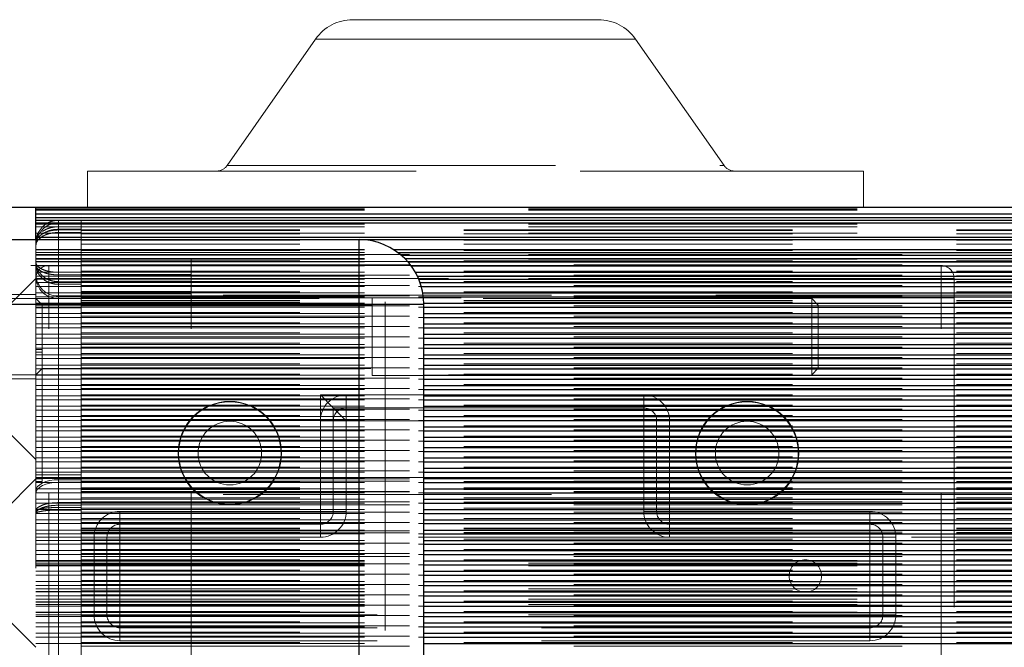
# Model space of a CAD drawing. Header units: millimetres. Extents: x 8 to 290, y 2 to 202.
# Tile 59 of 104: x 189.48 to 193.29, y 102.3 to 104.72. Entities that reach past the tile are written whole.
import ezdxf

# ---------------------------------------------------------------- set-up
doc = ezdxf.new("R2010")
doc.units = ezdxf.units.MM
doc.linetypes.add('HIDDEN', pattern=[1.905, 1.27, -0.635])
doc.styles.add('SLDTEXTSTYLE2', font='TXT', dxfattribs={"width": 0.605})
doc.dimstyles.new('SLDDIMSTYLE2', dxfattribs={"dimtxt": 2.568319, "dimasz": 3, "dimexe": 0, "dimexo": 0.0625, "dimgap": 0.64208, "dimtad": 1, "dimlfac": 20, "dimrnd": 1e-09, "dimzin": 12, "dimdsep": 46, "dimtxsty": 'SLDTEXTSTYLE2', "dimsah": 1, "dimcen": 0.09, "dimadec": 0, "dimazin": 3, "dimtfac": 1, "dimtofl": 0, "dimtmove": 0, "dimatfit": 3, "dimfxl": 1, "dimfrac": 2, "dimtolj": 1, "dimtzin": 12, "dimarcsym": 0})

# ---------------------------------------------------------------- blocks, each defined once
blk = doc.blocks.new('_D_11')
at = {"color": 7, "linetype": 'Continuous', "lineweight": 0}
blk.add_line((191.0416, 87.5654), (259.6416, 87.5654), dxfattribs=at)
at = {"color": 7, "linetype": 'Continuous', "lineweight": 18}
for points in [[(191.0416, 87.5654), (194.0416, 86.8154), (194.0416, 88.3154)], [(259.6416, 87.5654), (256.6416, 88.3154), (256.6416, 86.8154)]]:
    blk.add_solid(points, dxfattribs=at)
at = {"color": 7, "linetype": 'Continuous', "lineweight": 18, "insert": (221.4218, 90.976), "char_height": 2.64583, "attachment_point": 1, "style": 'SLDTEXTSTYLE2'}
blk.add_mtext('1372', dxfattribs=at)

msp = doc.modelspace()

# ---------------------------------------------------------------- linework, layer by layer
at = {"color": 7, "linetype": 'HIDDEN', "lineweight": 18}
for p, q in [((190.76658, 104.72227), (191.71658, 104.72227)), ((190.28079, 104.15859), (190.62323, 104.64765)), ((190.62323, 104.64765), (191.85993, 104.64765)), ((190.62323, 104.64765), (191.85993, 104.64765)), ((191.85993, 104.64765), (192.20237, 104.15859)), ((190.28079, 104.15859), (192.20237, 104.15859)), ((190.28079, 104.15859), (192.20237, 104.15859)), ((189.74158, 103.99727), (189.74158, 104.13727)), ((189.74158, 104.13727), (192.74158, 104.13727)), ((192.74158, 104.13727), (192.74158, 103.99727)), ((189.54158, 103.99434), (258.96658, 103.99434)), ((189.54158, 103.98935), (258.96658, 103.98935)), ((189.54158, 103.98642), (258.96658, 103.98642)), ((189.54158, 103.97227), (258.96658, 103.97227)), ((258.96658, 103.95727), (189.54158, 103.95727)), ((189.62908, 103.93727), (189.54158, 103.93727)), ((189.54158, 103.93227), (258.96658, 103.93227)), ((189.58186, 103.93331), (189.59559, 103.94061)), ((189.62908, 103.93727), (189.71658, 103.93727)), ((189.71658, 103.93429), (189.71658, 103.94727)), ((259.14158, 103.93727), (189.71658, 103.93727)), ((258.96658, 103.93727), (189.71658, 103.93727)), ((189.71658, 103.90977), (189.71658, 103.93429)), ((189.54158, 103.92227), (258.96658, 103.92227)), ((189.54158, 103.89727), (258.96658, 103.89727)), ((189.62908, 103.92227), (189.62908, 101.88227)), ((189.62908, 103.91227), (189.62908, 101.87227)), ((189.62908, 103.91227), (189.71658, 103.91227)), ((189.62908, 103.90977), (189.62908, 103.74605)), ((189.71658, 103.90977), (189.62908, 103.90977)), ((189.71658, 103.89977), (189.62908, 103.89977)), ((189.62908, 103.89977), (189.62908, 103.73605)), ((259.14158, 103.90977), (189.71658, 103.90977)), ((189.71658, 103.74605), (189.71658, 103.90977)), ((259.14158, 103.90764), (189.71658, 103.90764)), ((259.14158, 103.8949), (189.71658, 103.8949)), ((258.96658, 103.88227), (189.54158, 103.88227)), ((189.54158, 103.87227), (189.54158, 101.37227)), ((259.14158, 103.86962), (189.71658, 103.86962)), ((259.14158, 103.85504), (189.71658, 103.85504)), ((190.79158, 68.07227), (190.79158, 103.87227)), ((258.96658, 103.83477), (189.54158, 103.83477)), ((189.54158, 103.83477), (190.92328, 103.83477)), ((189.54158, 103.83227), (258.96658, 103.83227)), ((189.54158, 103.82227), (190.94158, 103.82227)), ((189.54158, 103.81525), (258.96658, 103.81525)), ((189.54158, 103.81227), (258.96658, 103.81227)), ((189.54158, 103.81227), (190.95406, 103.81227)), ((259.14158, 103.83227), (189.71658, 103.83227)), ((259.14158, 103.8304), (189.71658, 103.8304)), ((189.71658, 103.81518), (259.14158, 103.81518)), ((259.14158, 103.81227), (189.71658, 103.81227)), ((258.96658, 103.79899), (189.54158, 103.79899)), ((189.54158, 103.79899), (190.96842, 103.79899)), ((189.54158, 103.79727), (258.96658, 103.79727)), ((189.54158, 103.78727), (258.96658, 103.78727)), ((189.71658, 103.78727), (189.54158, 103.78727)), ((189.54158, 103.78635), (190.98021, 103.78635)), ((259.14158, 103.79054), (189.71658, 103.79054)), ((189.71658, 103.78727), (190.14158, 103.78727)), ((189.71658, 103.78727), (225.82575, 103.78727)), ((189.71658, 103.77533), (259.14158, 103.77533)), ((190.14158, 103.74727), (190.14158, 103.79727)), ((225.88388, 103.78727), (190.14158, 103.78727)), ((225.82575, 103.78727), (190.14158, 103.78727)), ((258.96658, 103.78727), (190.14158, 103.78727)), ((190.79158, 103.77227), (187.29158, 103.77227)), ((258.96658, 103.77111), (189.54158, 103.77111)), ((189.54158, 103.77111), (190.99244, 103.77111)), ((189.54158, 103.74647), (191.00855, 103.74647)), ((189.59158, 103.72227), (189.59158, 103.77227)), ((189.59158, 103.72227), (189.59158, 103.77227)), ((189.62908, 103.74605), (189.71658, 103.74605)), ((189.62908, 103.73605), (189.71658, 103.73605)), ((259.14158, 103.75069), (189.71658, 103.75069)), ((189.71658, 103.74727), (190.14158, 103.74727)), ((189.71658, 103.72188), (189.71658, 103.74605)), ((190.14158, 103.73727), (189.71658, 103.73727)), ((190.14158, 101.62227), (190.14158, 103.74727)), ((190.79158, 68.07227), (190.79158, 103.77227)), ((190.89158, 103.77227), (190.79158, 103.77227)), ((190.89158, 68.07227), (190.89158, 103.77227)), ((190.89158, 103.77227), (193.04158, 103.77227)), ((193.04158, 103.72227), (193.04158, 103.77227)), ((193.04158, 103.77227), (193.04158, 103.72227)), ((189.54158, 103.72227), (189.39158, 103.57227)), ((258.96658, 103.73129), (189.54158, 103.73129)), ((189.54158, 103.73129), (191.01656, 103.73129)), ((189.59158, 103.72227), (189.54158, 103.72227)), ((189.54158, 103.72227), (189.59158, 103.72227)), ((189.54158, 103.72227), (258.54158, 103.72227)), ((258.96658, 103.71928), (189.54158, 103.71928)), ((189.54158, 103.71928), (191.02199, 103.71928)), ((189.54158, 103.70663), (191.02692, 103.70663)), ((189.59158, 101.62227), (189.59158, 103.72227)), ((193.04158, 103.72227), (189.59158, 103.72227)), ((189.62908, 103.65472), (189.62908, 103.70982)), ((189.71658, 103.70982), (189.62908, 103.70982)), ((189.71658, 103.69982), (189.62908, 103.69982)), ((189.62908, 103.64472), (189.62908, 103.69982)), ((189.71658, 103.73547), (259.14158, 103.73547)), ((259.14158, 103.73227), (189.71658, 103.73227)), ((189.71658, 103.69982), (189.71658, 103.72227)), ((189.71658, 103.71227), (190.14158, 103.71227)), ((259.14158, 103.71083), (189.71658, 103.71083)), ((189.71658, 103.64472), (189.71658, 103.69982)), ((193.04158, 101.62227), (193.04158, 103.72227)), ((193.09158, 103.72227), (193.04158, 103.72227)), ((193.04158, 103.72227), (193.09158, 103.72227)), ((193.09158, 103.72227), (193.09158, 101.62227)), ((258.96658, 103.69138), (189.54158, 103.69138)), ((189.54158, 103.69138), (191.03184, 103.69138)), ((189.54158, 103.66673), (191.0376, 103.66673)), ((189.71658, 103.69561), (259.14158, 103.69561)), ((189.71658, 103.67227), (190.14158, 103.67227)), ((259.14158, 103.67098), (189.71658, 103.67098)), ((190.14158, 103.66227), (189.71658, 103.66227)), ((189.54158, 103.65977), (189.17908, 103.65977)), ((192.54158, 103.64427), (189.23158, 103.64427)), ((258.96658, 103.65155), (189.54158, 103.65155)), ((189.54158, 103.65155), (191.03986, 103.65155)), ((189.56658, 103.6202), (189.54158, 103.6452)), ((189.54158, 103.62691), (191.04154, 103.62691)), ((189.62908, 103.6185), (189.62908, 103.65472)), ((189.62908, 103.65472), (189.71658, 103.65472)), ((189.62908, 103.6185), (189.62908, 103.65472)), ((189.62908, 103.64472), (189.71658, 103.64472)), ((189.62908, 103.6085), (189.62908, 103.64472)), ((225.82575, 103.65727), (189.71658, 103.65727)), ((189.71658, 103.65576), (259.14158, 103.65576)), ((189.71658, 103.64727), (259.14158, 103.64727)), ((189.71658, 103.63267), (189.71658, 103.64472)), ((259.14158, 103.63727), (189.71658, 103.63727)), ((189.71658, 103.6185), (189.71658, 103.63267)), ((259.14158, 103.63112), (189.71658, 103.63112)), ((190.84158, 103.64727), (190.84158, 103.34727)), ((193.09158, 103.64727), (190.84158, 103.64727)), ((192.54158, 103.64427), (192.54158, 103.35027)), ((192.56658, 103.61927), (192.54158, 103.64427)), ((189.54158, 103.6185), (189.62908, 103.6185)), ((189.54158, 103.6185), (189.62908, 103.6185)), ((258.96658, 103.61167), (189.54158, 103.61167)), ((189.54158, 103.61167), (191.04158, 103.61167)), ((189.54158, 103.6085), (189.62908, 103.6085)), ((189.54158, 103.58702), (191.04158, 103.58702)), ((189.56658, 103.6202), (189.56658, 103.37435)), ((190.84158, 103.6202), (189.56658, 103.6202)), ((189.62908, 102.9634), (189.62908, 103.6185)), ((189.71658, 103.6185), (189.62908, 103.6185)), ((189.71658, 103.6085), (189.62908, 103.6085)), ((189.62908, 102.9534), (189.62908, 103.6085)), ((189.71658, 102.9634), (189.71658, 103.6185)), ((189.71658, 103.6159), (259.14158, 103.6159)), ((259.14158, 103.59126), (189.71658, 103.59126)), ((192.56658, 103.37527), (192.56658, 103.61927)), ((258.96658, 103.57183), (189.54158, 103.57183)), ((189.54158, 103.57183), (191.04158, 103.57183)), ((189.54158, 103.5472), (191.04158, 103.5472)), ((189.71658, 103.57604), (259.14158, 103.57604)), ((259.14158, 103.55141), (189.71658, 103.55141)), ((258.96658, 103.53196), (189.54158, 103.53196)), ((189.54158, 103.53196), (191.04158, 103.53196)), ((189.71658, 103.53619), (259.14158, 103.53619)), ((259.14158, 103.51155), (189.71658, 103.51155)), ((189.54158, 103.50731), (191.04158, 103.50731)), ((258.96658, 103.49212), (189.54158, 103.49212)), ((189.54158, 103.49212), (191.04158, 103.49212)), ((189.71658, 103.49633), (259.14158, 103.49633)), ((259.14158, 103.47169), (189.71658, 103.47169)), ((189.54158, 103.46748), (191.04158, 103.46748)), ((258.96658, 103.45224), (189.54158, 103.45224)), ((189.54158, 103.45224), (191.04158, 103.45224)), ((189.54158, 103.44727), (189.56658, 103.44727)), ((189.54158, 103.43727), (189.56658, 103.43727)), ((189.71658, 103.45648), (259.14158, 103.45648)), ((259.14158, 103.43184), (189.71658, 103.43184)), ((189.54158, 103.4276), (191.04158, 103.4276)), ((258.96658, 103.4124), (189.54158, 103.4124)), ((189.54158, 103.4124), (191.04158, 103.4124)), ((189.71658, 103.41662), (259.14158, 103.41662)), ((189.54158, 103.38777), (191.04158, 103.38777)), ((189.54158, 103.34935), (189.56658, 103.37435)), ((258.96658, 103.37253), (189.54158, 103.37253)), ((189.54158, 103.37253), (191.04158, 103.37253)), ((189.56658, 102.94727), (189.56658, 103.37435)), ((189.56658, 103.37435), (190.84158, 103.37435)), ((259.14158, 103.39198), (189.71658, 103.39198)), ((189.71658, 103.37676), (259.14158, 103.37676)), ((192.54158, 103.35027), (192.56658, 103.37527)), ((189.17908, 103.33477), (189.54158, 103.33477)), ((189.23158, 103.35027), (192.54158, 103.35027)), ((189.54158, 103.34789), (191.04158, 103.34789)), ((258.96658, 103.33269), (189.54158, 103.33269)), ((189.54158, 103.33269), (191.04158, 103.33269)), ((259.14158, 103.35212), (189.71658, 103.35212)), ((189.71658, 103.33691), (259.14158, 103.33691)), ((190.84158, 103.34727), (193.09158, 103.34727)), ((189.54158, 103.30805), (191.04158, 103.30805)), ((258.96658, 103.29282), (189.54158, 103.29282)), ((189.54158, 103.29282), (191.04158, 103.29282)), ((259.14158, 103.31227), (189.71658, 103.31227)), ((189.71658, 103.29705), (259.14158, 103.29705)), ((189.54158, 103.26818), (191.04158, 103.26818)), ((258.96658, 103.25297), (189.54158, 103.25297)), ((189.54158, 103.25297), (191.04158, 103.25297)), ((259.14158, 103.27241), (189.71658, 103.27241)), ((189.71658, 103.25719), (259.14158, 103.25719)), ((191.89158, 103.27227), (190.64158, 103.27227)), ((190.64158, 103.27227), (190.69158, 103.22227)), ((190.64158, 103.27227), (190.64158, 102.82227)), ((190.74158, 103.27227), (191.89158, 103.27227)), ((190.74158, 103.27227), (190.74158, 103.22227)), ((191.89158, 103.27227), (191.89158, 103.22227)), ((191.89158, 103.27227), (191.89158, 103.22227)), ((189.54158, 103.22834), (191.04158, 103.22834)), ((258.96658, 103.21311), (189.54158, 103.21311)), ((189.54158, 103.21311), (191.04158, 103.21311)), ((259.14158, 103.23255), (189.71658, 103.23255)), ((189.71658, 103.21734), (259.14158, 103.21734)), ((190.74158, 103.22227), (190.69158, 103.22227)), ((190.69158, 103.22227), (190.74158, 103.17227)), ((190.69158, 103.22227), (190.69158, 103.17227)), ((190.74158, 103.22227), (191.89158, 103.22227)), ((190.74158, 103.22227), (190.74158, 103.17227)), ((191.89158, 103.17227), (191.89158, 103.22227)), ((191.89158, 103.22227), (191.89158, 103.17227)), ((189.39158, 103.17227), (189.54158, 103.02227)), ((189.54158, 103.18847), (191.04158, 103.18847)), ((258.96658, 103.17326), (189.54158, 103.17326)), ((189.54158, 103.17326), (191.04158, 103.17326)), ((259.14158, 103.1927), (189.71658, 103.1927)), ((189.71658, 103.17748), (259.14158, 103.17748)), ((190.64158, 102.82227), (190.64158, 103.17227)), ((190.64158, 103.17227), (190.69158, 103.17227)), ((190.69158, 102.82227), (190.69158, 103.17227)), ((190.74158, 103.17227), (190.69158, 103.17227)), ((190.74158, 103.17227), (191.89158, 103.17227)), ((190.74158, 102.82227), (190.74158, 103.17227)), ((191.94158, 103.17227), (191.89158, 103.17227)), ((191.89158, 103.17227), (191.89158, 102.82227)), ((191.89158, 103.17227), (191.94158, 103.17227)), ((191.94158, 103.17227), (191.94158, 102.82227)), ((191.99158, 103.17227), (191.94158, 103.17227)), ((191.99158, 103.17227), (191.94158, 103.17227)), ((191.99158, 103.17227), (191.99158, 102.82227)), ((189.54158, 103.14862), (191.04158, 103.14862)), ((258.96658, 103.1334), (189.54158, 103.1334)), ((189.54158, 103.1334), (191.04158, 103.1334)), ((259.14158, 103.15284), (189.71658, 103.15284)), ((189.71658, 103.13762), (259.14158, 103.13762)), ((189.54158, 103.10876), (191.04158, 103.10876)), ((258.96658, 103.09355), (189.54158, 103.09355)), ((189.54158, 103.09355), (191.04158, 103.09355)), ((259.14158, 103.11299), (189.71658, 103.11299)), ((189.71658, 103.09777), (259.14158, 103.09777)), ((189.54158, 103.06891), (191.04158, 103.06891)), ((258.96658, 103.05369), (189.54158, 103.05369)), ((189.54158, 103.05369), (191.04158, 103.05369)), ((259.14158, 103.07313), (189.71658, 103.07313)), ((189.71658, 103.05791), (259.14158, 103.05791)), ((189.54158, 103.02905), (191.04158, 103.02905)), ((258.96658, 103.01383), (189.54158, 103.01383)), ((189.54158, 103.01383), (191.04158, 103.01383)), ((259.14158, 103.03327), (189.71658, 103.03327)), ((189.71658, 103.01805), (259.14158, 103.01805)), ((189.54158, 102.9892), (191.04158, 102.9892)), ((259.14158, 102.99342), (189.71658, 102.99342)), ((189.71658, 102.9782), (259.14158, 102.9782)), ((189.54158, 102.94727), (189.41658, 102.82227)), ((258.96658, 102.97397), (189.54158, 102.97397)), ((189.54158, 102.97397), (191.04158, 102.97397)), ((189.54158, 102.9634), (189.62908, 102.9634)), ((189.54158, 102.9634), (189.62908, 102.9634)), ((189.54158, 102.9534), (189.62908, 102.9534)), ((189.54158, 102.94933), (191.04158, 102.94933)), ((189.56658, 102.94727), (189.54158, 102.94727)), ((189.56658, 102.93727), (189.54158, 102.93727)), ((189.56658, 102.93727), (189.56658, 102.94727)), ((189.62908, 102.94465), (189.62908, 102.9634)), ((189.62908, 102.9634), (189.71658, 102.9634)), ((189.62908, 102.94465), (189.62908, 102.9634)), ((189.62908, 102.93465), (189.62908, 102.9534)), ((189.62908, 102.9534), (189.71658, 102.9534)), ((189.62908, 102.85597), (189.62908, 102.94465)), ((189.71658, 102.94465), (189.62908, 102.94465)), ((189.71658, 102.94727), (189.71658, 102.9634)), ((189.71658, 102.95356), (259.14158, 102.95356)), ((222.21994, 102.95356), (189.71658, 102.95356)), ((189.71658, 102.93727), (189.71658, 102.94727)), ((189.71658, 102.94727), (259.14158, 102.94727)), ((189.71658, 102.93834), (259.14158, 102.93834)), ((259.14158, 102.93727), (189.71658, 102.93727)), ((189.71658, 102.75727), (189.71658, 102.93727)), ((258.96658, 102.93412), (189.54158, 102.93412)), ((189.54158, 102.93412), (191.04158, 102.93412)), ((189.54158, 102.90948), (191.04158, 102.90948)), ((189.62908, 102.84597), (189.62908, 102.93465)), ((189.71658, 102.93465), (189.62908, 102.93465)), ((259.14158, 102.9137), (189.71658, 102.9137)), ((259.14158, 102.90727), (189.71658, 102.90727)), ((189.71658, 102.89849), (259.14158, 102.89849)), ((258.96658, 102.89426), (189.54158, 102.89426)), ((189.54158, 102.89426), (191.04158, 102.89426)), ((189.54158, 102.86962), (191.04158, 102.86962)), ((189.71658, 102.89727), (256.26658, 102.89727)), ((225.82575, 102.88727), (189.71658, 102.88727)), ((259.14158, 102.87385), (189.71658, 102.87385)), ((258.96658, 102.85441), (189.54158, 102.85441)), ((189.54158, 102.85441), (191.04158, 102.85441)), ((189.54158, 102.82977), (191.04158, 102.82977)), ((189.62908, 102.85597), (189.71658, 102.85597)), ((189.62908, 102.85597), (189.62908, 102.84693)), ((189.62908, 102.85597), (189.62908, 102.84693)), ((189.62908, 102.84693), (189.62908, 102.83722)), ((189.62908, 102.84693), (189.62908, 102.83722)), ((189.62908, 102.84597), (189.62908, 102.83693)), ((189.62908, 102.84597), (189.71658, 102.84597)), ((189.62908, 101.48227), (189.62908, 102.83722)), ((189.71658, 102.83722), (189.62908, 102.83722)), ((189.62908, 101.47227), (189.62908, 102.82722)), ((189.71658, 102.82722), (189.62908, 102.82722)), ((189.71658, 102.85863), (259.14158, 102.85863)), ((259.14158, 102.85727), (189.71658, 102.85727)), ((189.71658, 102.84727), (259.14158, 102.84727)), ((259.14158, 102.83399), (189.71658, 102.83399)), ((258.96658, 102.81455), (189.54158, 102.81455)), ((189.54158, 102.81455), (191.04158, 102.81455)), ((189.54158, 102.78991), (191.04158, 102.78991)), ((189.71658, 102.81877), (259.14158, 102.81877)), ((259.14158, 102.79413), (189.71658, 102.79413)), ((189.86658, 102.82227), (190.64158, 102.82227)), ((189.86658, 102.82227), (189.86658, 102.77227)), ((189.86658, 102.82227), (189.86658, 102.77227)), ((190.64158, 102.82227), (190.69158, 102.82227)), ((190.64158, 102.77227), (190.64158, 102.82227)), ((190.69158, 102.82227), (190.64158, 102.82227)), ((190.64158, 102.82227), (190.64158, 102.77227)), ((190.74158, 102.82227), (190.69158, 102.82227)), ((190.69158, 102.82227), (190.74158, 102.82227)), ((191.94158, 102.82227), (191.89158, 102.82227)), ((191.89158, 102.82227), (191.94158, 102.82227)), ((191.94158, 102.82227), (191.99158, 102.82227)), ((191.99158, 102.82227), (191.94158, 102.82227)), ((191.99158, 102.82227), (192.76658, 102.82227)), ((191.99158, 102.82227), (191.99158, 102.77227)), ((191.99158, 102.77227), (191.99158, 102.82227)), ((192.76658, 102.82227), (192.76658, 102.77227)), ((192.76658, 102.82227), (192.76658, 102.77227)), ((258.96658, 102.77469), (189.54158, 102.77469)), ((189.54158, 102.77469), (191.04158, 102.77469)), ((189.54158, 102.75006), (191.04158, 102.75006)), ((189.71658, 102.77891), (259.14158, 102.77891)), ((259.14158, 102.75727), (189.71658, 102.75727)), ((189.71658, 102.74727), (189.71658, 102.75727)), ((259.14158, 102.75428), (189.71658, 102.75428)), ((189.71658, 101.48227), (189.71658, 102.74727)), ((189.71658, 102.74727), (259.14158, 102.74727)), ((189.86658, 102.77227), (190.64158, 102.77227)), ((189.86658, 102.77227), (189.86658, 102.72227)), ((189.86658, 102.72227), (189.86658, 102.77227)), ((190.64158, 102.77227), (190.64158, 102.72227)), ((190.64158, 102.72227), (190.64158, 102.77227)), ((191.99158, 102.77227), (192.76658, 102.77227)), ((191.99158, 102.72227), (191.99158, 102.77227)), ((191.99158, 102.77227), (191.99158, 102.72227)), ((192.76658, 102.72227), (192.76658, 102.77227)), ((192.76658, 102.77227), (192.76658, 102.72227)), ((258.96658, 102.73484), (189.54158, 102.73484)), ((189.54158, 102.73484), (191.04158, 102.73484)), ((258.96658, 102.72227), (189.54158, 102.72227)), ((189.54158, 102.7102), (191.04158, 102.7102)), ((259.14158, 102.74025), (189.71658, 102.74025)), ((189.71658, 102.73906), (259.14158, 102.73906)), ((259.14158, 102.73727), (189.71658, 102.73727)), ((259.14158, 102.71442), (189.71658, 102.71442)), ((189.76658, 102.42227), (189.76658, 102.72227)), ((189.76658, 102.72227), (189.81658, 102.72227)), ((189.76658, 102.72227), (189.81658, 102.72227)), ((189.81658, 102.42227), (189.81658, 102.72227)), ((189.86658, 102.72227), (189.81658, 102.72227)), ((189.81658, 102.72227), (189.86658, 102.72227)), ((189.86658, 102.72227), (190.64158, 102.72227)), ((189.86658, 102.42227), (189.86658, 102.72227)), ((191.99158, 102.72227), (192.76658, 102.72227)), ((192.76658, 102.72227), (192.76658, 102.42227)), ((192.81658, 102.72227), (192.76658, 102.72227)), ((192.76658, 102.72227), (192.81658, 102.72227)), ((192.81658, 102.72227), (192.81658, 102.42227)), ((192.86658, 102.72227), (192.81658, 102.72227)), ((192.86658, 102.72227), (192.81658, 102.72227)), ((192.86658, 102.72227), (192.86658, 102.42227)), ((258.96658, 102.69498), (189.54158, 102.69498)), ((189.54158, 102.69498), (191.04158, 102.69498)), ((189.54158, 102.67034), (191.04158, 102.67034)), ((189.71658, 102.6992), (259.14158, 102.6992)), ((259.14158, 102.67456), (189.71658, 102.67456)), ((258.96658, 102.65512), (189.54158, 102.65512)), ((189.54158, 102.65512), (191.04158, 102.65512)), ((189.54158, 102.63227), (258.96658, 102.63227)), ((189.71658, 102.65935), (259.14158, 102.65935)), ((189.71658, 102.64727), (259.14158, 102.64727)), ((259.14158, 102.63471), (189.71658, 102.63471)), ((189.54158, 102.63048), (191.04158, 102.63048)), ((189.54158, 102.62929), (258.96658, 102.62929)), ((189.54158, 102.62227), (258.96658, 102.62227)), ((258.96658, 102.61527), (189.54158, 102.61527)), ((189.54158, 102.61527), (191.04158, 102.61527)), ((189.54158, 102.61227), (258.96658, 102.61227)), ((189.71658, 102.61949), (259.14158, 102.61949)), ((259.14158, 102.59485), (189.71658, 102.59485)), ((189.54158, 102.59063), (191.04158, 102.59063)), ((258.96658, 102.57541), (189.54158, 102.57541)), ((189.54158, 102.57541), (191.04158, 102.57541)), ((189.71658, 102.57964), (259.14158, 102.57964)), ((189.54158, 102.55077), (191.04158, 102.55077)), ((258.96658, 102.53556), (189.54158, 102.53556)), ((189.54158, 102.53556), (191.04158, 102.53556)), ((189.54158, 102.52227), (258.96658, 102.52227)), ((259.14158, 102.555), (189.71658, 102.555)), ((189.71658, 102.53977), (259.14158, 102.53977)), ((189.54158, 102.51227), (258.96658, 102.51227)), ((189.54158, 102.51092), (191.04158, 102.51092)), ((258.96658, 102.4957), (189.54158, 102.4957)), ((189.54158, 102.4957), (191.04158, 102.4957)), ((189.54158, 102.48227), (258.96658, 102.48227)), ((259.14158, 102.51514), (189.71658, 102.51514)), ((189.71658, 102.49992), (259.14158, 102.49992)), ((189.54158, 102.47227), (258.96658, 102.47227)), ((189.54158, 102.47106), (191.04158, 102.47106)), ((189.54158, 102.46227), (258.96658, 102.46227)), ((258.96658, 102.45584), (189.54158, 102.45584)), ((189.54158, 102.45584), (191.04158, 102.45584)), ((259.14158, 102.47528), (189.71658, 102.47528)), ((189.71658, 102.46006), (259.14158, 102.46006)), ((189.41658, 102.42227), (189.54158, 102.29727)), ((189.54158, 102.43227), (258.96658, 102.43227)), ((189.54158, 102.4312), (191.04158, 102.4312)), ((189.54158, 102.42227), (258.96658, 102.42227)), ((258.96658, 102.41598), (189.54158, 102.41598)), ((189.54158, 102.41598), (191.04158, 102.41598)), ((259.14158, 102.43542), (189.71658, 102.43542)), ((189.71658, 102.42021), (259.14158, 102.42021)), ((189.76658, 102.42227), (189.81658, 102.42227)), ((189.76658, 102.42227), (189.81658, 102.42227)), ((189.81658, 102.42227), (189.86658, 102.42227)), ((189.86658, 102.42227), (189.81658, 102.42227)), ((192.76658, 102.42227), (189.86658, 102.42227)), ((189.86658, 102.42227), (189.86658, 102.37227)), ((189.86658, 102.37227), (189.86658, 102.42227)), ((192.76658, 102.42227), (192.81658, 102.42227)), ((192.76658, 102.37227), (192.76658, 102.42227)), ((192.81658, 102.42227), (192.76658, 102.42227)), ((192.76658, 102.42227), (192.76658, 102.37227)), ((192.86658, 102.42227), (192.81658, 102.42227)), ((192.86658, 102.42227), (192.81658, 102.42227)), ((189.54158, 102.39135), (191.04158, 102.39135)), ((258.96658, 102.37613), (189.54158, 102.37613)), ((189.54158, 102.37613), (191.04158, 102.37613)), ((259.14158, 102.39557), (189.71658, 102.39557)), ((189.71658, 102.38035), (259.14158, 102.38035)), ((189.86658, 102.37227), (189.86658, 102.32227)), ((192.76658, 102.37227), (189.86658, 102.37227)), ((189.86658, 102.32227), (189.86658, 102.37227)), ((192.76658, 102.32227), (192.76658, 102.37227)), ((192.76658, 102.37227), (192.76658, 102.32227)), ((189.54158, 102.35149), (191.04158, 102.35149)), ((258.96658, 102.33627), (189.54158, 102.33627)), ((189.54158, 102.33627), (191.04158, 102.33627)), ((259.14158, 102.35571), (189.71658, 102.35571)), ((189.71658, 102.3405), (259.14158, 102.3405)), ((189.54158, 102.31163), (191.04158, 102.31163)), ((259.14158, 102.31586), (189.71658, 102.31586)), ((189.71658, 102.30063), (259.14158, 102.30063)), ((192.76658, 102.32227), (189.86658, 102.32227))]:
    msp.add_line(p, q, dxfattribs=at)
at = {"color": 7, "linetype": 'Continuous', "lineweight": 25}
for p, q in [((186.99158, 103.99727), (261.69158, 103.99727)), ((189.54158, 103.97227), (189.54158, 103.99727)), ((189.54158, 103.97227), (258.96658, 103.97227)), ((189.54158, 103.95727), (189.54158, 103.97227)), ((189.54158, 103.94727), (189.54158, 103.95727)), ((189.54158, 103.95727), (258.96658, 103.95727)), ((189.54158, 103.94727), (258.96658, 103.94727)), ((189.54158, 103.93727), (189.54158, 103.94727)), ((189.54158, 103.93727), (258.96658, 103.93727)), ((189.54158, 103.88227), (189.54158, 103.93727)), ((187.29158, 103.87227), (190.79158, 103.87227)), ((189.54158, 103.88227), (258.96658, 103.88227)), ((189.54158, 103.87227), (189.54158, 103.88227)), ((190.79158, 103.62227), (190.79158, 103.87227)), ((190.79158, 103.87227), (258.96658, 103.87227)), ((190.92328, 103.83477), (258.96658, 103.83477)), ((190.94158, 103.82227), (258.96658, 103.82227)), ((190.95406, 103.81227), (258.96658, 103.81227)), ((190.96842, 103.79899), (258.96658, 103.79899)), ((190.98021, 103.78635), (258.96658, 103.78635)), ((190.99244, 103.77111), (258.96658, 103.77111)), ((191.00855, 103.74647), (258.96658, 103.74647)), ((191.01656, 103.73129), (258.96658, 103.73129)), ((191.02199, 103.71928), (258.96658, 103.71928)), ((191.02692, 103.70663), (258.96658, 103.70663)), ((191.03184, 103.69138), (258.96658, 103.69138)), ((191.0376, 103.66673), (258.96658, 103.66673)), ((190.79158, 103.62227), (187.29158, 103.62227)), ((190.79158, 68.07227), (190.79158, 103.62227)), ((191.04158, 103.62227), (190.79158, 103.62227)), ((191.03986, 103.65155), (258.96658, 103.65155)), ((191.04154, 103.62691), (258.96658, 103.62691)), ((191.04158, 68.07227), (191.04158, 103.62227)), ((191.04158, 103.61167), (258.96658, 103.61167)), ((191.04158, 103.58702), (258.96658, 103.58702)), ((191.04158, 103.57183), (258.96658, 103.57183)), ((191.04158, 103.5472), (258.96658, 103.5472)), ((191.04158, 103.53196), (258.96658, 103.53196)), ((191.04158, 103.50731), (258.96658, 103.50731)), ((191.04158, 103.49212), (258.96658, 103.49212)), ((191.04158, 103.46748), (258.96658, 103.46748)), ((191.04158, 103.45224), (258.96658, 103.45224)), ((191.04158, 103.4276), (258.96658, 103.4276)), ((191.04158, 103.4124), (258.96658, 103.4124)), ((191.04158, 103.38777), (258.96658, 103.38777)), ((191.04158, 103.37253), (258.96658, 103.37253)), ((191.04158, 103.34789), (258.96658, 103.34789)), ((191.04158, 103.33269), (258.96658, 103.33269)), ((191.04158, 103.30805), (258.96658, 103.30805)), ((191.04158, 103.29282), (258.96658, 103.29282)), ((191.04158, 103.26818), (258.96658, 103.26818)), ((191.04158, 103.25297), (258.96658, 103.25297)), ((191.04158, 103.22834), (258.96658, 103.22834)), ((191.04158, 103.21311), (258.96658, 103.21311)), ((191.04158, 103.18847), (258.96658, 103.18847)), ((191.04158, 103.17326), (258.96658, 103.17326)), ((191.04158, 103.14862), (258.96658, 103.14862)), ((191.04158, 103.1334), (258.96658, 103.1334)), ((191.04158, 103.10876), (258.96658, 103.10876)), ((191.04158, 103.09355), (258.96658, 103.09355)), ((191.04158, 103.06891), (258.96658, 103.06891)), ((191.04158, 103.05369), (258.96658, 103.05369)), ((191.04158, 103.02905), (258.96658, 103.02905)), ((191.04158, 103.01383), (258.96658, 103.01383)), ((191.04158, 102.9892), (255.29818, 102.9892)), ((191.04158, 102.97397), (255.29164, 102.97397)), ((191.04158, 102.94933), (255.29158, 102.94933)), ((191.04158, 102.93412), (255.29158, 102.93412)), ((191.04158, 102.90948), (255.29158, 102.90948)), ((191.04158, 102.89426), (255.29158, 102.89426)), ((191.04158, 102.86962), (255.29158, 102.86962)), ((191.04158, 102.85441), (255.29158, 102.85441)), ((191.04158, 102.82977), (255.29158, 102.82977)), ((191.04158, 102.81455), (255.29158, 102.81455)), ((191.04158, 102.78991), (255.29158, 102.78991)), ((191.04158, 102.77469), (255.29158, 102.77469)), ((191.04158, 102.75006), (255.29158, 102.75006)), ((191.04158, 102.73484), (255.29158, 102.73484)), ((191.04158, 102.7102), (255.29158, 102.7102)), ((191.04158, 102.69498), (255.29158, 102.69498)), ((191.04158, 102.67034), (255.29158, 102.67034)), ((191.04158, 102.65512), (255.29158, 102.65512)), ((191.04158, 102.63048), (255.29158, 102.63048)), ((191.04158, 102.61527), (255.29158, 102.61527)), ((191.04158, 102.59063), (255.29158, 102.59063)), ((191.04158, 102.57541), (255.29158, 102.57541)), ((191.04158, 102.55077), (255.29158, 102.55077)), ((191.04158, 102.53556), (255.29158, 102.53556)), ((191.04158, 102.51092), (255.29158, 102.51092)), ((191.04158, 102.4957), (255.29158, 102.4957)), ((191.04158, 102.47106), (255.29158, 102.47106)), ((191.04158, 102.45584), (255.29158, 102.45584)), ((191.04158, 102.4312), (255.29158, 102.4312)), ((191.04158, 102.41598), (255.29158, 102.41598)), ((191.04158, 102.39135), (255.29158, 102.39135)), ((191.04158, 102.37613), (255.29158, 102.37613)), ((191.04158, 102.35149), (255.29158, 102.35149)), ((191.04158, 102.33627), (255.29158, 102.33627)), ((191.04158, 102.31163), (255.29158, 102.31163))]:
    msp.add_line(p, q, dxfattribs=at)
at = {"color": 7, "linetype": 'HIDDEN', "lineweight": 18, "flags": 128}
for points in [[(189.54158, 102.9009), (189.54326, 102.90943), (189.54824, 102.91764), (189.55633, 102.9252), (189.56721, 102.93183), (189.58047, 102.93727), (189.5956, 102.94132), (189.61201, 102.94381), (189.62908, 102.94465)], [(189.54158, 102.9009), (189.54326, 102.90943), (189.54824, 102.91764), (189.55633, 102.9252), (189.56721, 102.93183), (189.58047, 102.93727), (189.5956, 102.94132), (189.61201, 102.94381), (189.62908, 102.94465)], [(189.54158, 102.8909), (189.54326, 102.89943), (189.54824, 102.90764), (189.55633, 102.9152), (189.56721, 102.92183), (189.58047, 102.92727), (189.5956, 102.93132), (189.61201, 102.93381), (189.62908, 102.93465)]]:
    msp.add_lwpolyline(points, dxfattribs=at)
at = {"color": 7, "linetype": 'HIDDEN', "lineweight": 18}
for centre, radius in [((190.29158, 103.04727), 0.2), ((190.29158, 103.04727), 0.19792), ((192.29158, 103.04727), 0.2), ((192.29158, 103.04727), 0.19792), ((190.29158, 103.04727), 0.12293), ((192.29158, 103.04727), 0.12293), ((192.51658, 102.57227), 0.0625)]:
    msp.add_circle(centre, radius, dxfattribs=at)
for centre, radius, start, end in [((190.76658, 104.54727), 0.175, 90, 145), ((191.71658, 104.54727), 0.175, 35, 90), ((190.23983, 104.18727), 0.05, 270, 325), ((192.24333, 104.18727), 0.05, 215, 270), ((189.59158, 103.72227), 0.05, 90, 180), ((189.62762, 103.74076), 0.08605, 181.01019, 270.97576), ((193.04158, 103.72227), 0.05, 0, 90), ((189.62762, 103.73076), 0.08605, 181.01019, 270.97576), ((190.74158, 103.17227), 0.1, 90, 180), ((191.89158, 103.17227), 0.1, 0, 90), ((191.89158, 103.17227), 0.1, 0, 90), ((190.74158, 103.17227), 0.05, 90, 180), ((191.89158, 103.17227), 0.05, 0, 90), ((189.86658, 102.72227), 0.1, 90, 180), ((189.86658, 102.72227), 0.1, 90, 180), ((190.64158, 102.82227), 0.05, 270, 0), ((190.64158, 102.82227), 0.1, 270, 0), ((190.64158, 102.82227), 0.1, 270, 0), ((191.99158, 102.82227), 0.1, 180, 270), ((191.99158, 102.82227), 0.1, 180, 270), ((191.99158, 102.82227), 0.05, 180, 270), ((192.76658, 102.72227), 0.1, 0, 90), ((192.76658, 102.72227), 0.1, 0, 90), ((189.86658, 102.72227), 0.05, 90, 180), ((192.76658, 102.72227), 0.05, 0, 90), ((189.86658, 102.42227), 0.1, 180, 270), ((189.86658, 102.42227), 0.1, 180, 270), ((189.86658, 102.42227), 0.05, 180, 270), ((192.76658, 102.42227), 0.1, 270, 0), ((192.76658, 102.42227), 0.05, 270, 0), ((192.76658, 102.42227), 0.1, 270, 0)]:
    msp.add_arc(centre, radius, start, end, dxfattribs=at)
at = {"color": 7, "linetype": 'Continuous', "lineweight": 25}
msp.add_arc((190.79158, 103.62227), 0.25, 360, 90, dxfattribs=at)
at = {"color": 7, "linetype": 'HIDDEN', "lineweight": 18}
for points, knots in [([(189.62908, 103.94727), (189.62338, 103.94695), (189.61183, 103.9463), (189.59539, 103.94105), (189.57995, 103.93304), (189.57156, 103.92553), (189.56721, 103.92164)], [0, 0, 0, 0, 0.24186, 0.489781, 0.73593, 1, 1, 1, 1]), ([(189.62908, 103.93727), (189.62338, 103.93695), (189.61183, 103.9363), (189.59539, 103.93105), (189.57995, 103.92304), (189.57156, 103.91553), (189.56721, 103.91164)], [0, 0, 0, 0, 0.24186, 0.489781, 0.73593, 1, 1, 1, 1]), ([(189.54158, 103.85977), (189.5427, 103.87128), (189.5449, 103.8939), (189.55986, 103.91251), (189.56721, 103.92164)], [0, 0, 0, 0, 0.5086999, 1, 1, 1, 1]), ([(189.54158, 103.84977), (189.5427, 103.86128), (189.5449, 103.8839), (189.55986, 103.90251), (189.56721, 103.91164)], [0, 0, 0, 0, 0.5086999, 1, 1, 1, 1]), ([(189.56721, 103.89513), (189.55986, 103.88991), (189.5449, 103.87928), (189.5427, 103.86635), (189.54158, 103.85977)], [0, 0, 0, 0, 0.4913001, 1, 1, 1, 1]), ([(189.62908, 103.92227), (189.62337, 103.92204), (189.61177, 103.92156), (189.5953, 103.91781), (189.57986, 103.91204), (189.57154, 103.90673), (189.56721, 103.90397)], [0, 0, 0, 0, 0.2384663, 0.4845178, 0.7315473, 1, 1, 1, 1]), ([(189.62908, 103.92227), (189.62337, 103.92204), (189.61177, 103.92156), (189.5953, 103.91781), (189.57986, 103.91204), (189.57154, 103.90673), (189.56721, 103.90397)], [0, 0, 0, 0, 0.2384663, 0.4845178, 0.7315473, 1, 1, 1, 1]), ([(189.62908, 103.91227), (189.62337, 103.91204), (189.61177, 103.91156), (189.5953, 103.90781), (189.57986, 103.90204), (189.57154, 103.89673), (189.56721, 103.89397)], [0, 0, 0, 0, 0.2384663, 0.4845178, 0.7315473, 1, 1, 1, 1]), ([(189.62908, 103.90977), (189.62338, 103.90959), (189.61183, 103.90921), (189.59539, 103.90622), (189.57995, 103.90163), (189.57156, 103.89735), (189.56721, 103.89513)], [0, 0, 0, 0, 0.241845, 0.4897809, 0.7359119, 1, 1, 1, 1]), ([(189.62908, 103.90977), (189.62338, 103.90959), (189.61183, 103.90921), (189.59539, 103.90622), (189.57995, 103.90163), (189.57156, 103.89735), (189.56721, 103.89513)], [0, 0, 0, 0, 0.241845, 0.4897809, 0.7359119, 1, 1, 1, 1]), ([(189.62908, 103.89977), (189.62338, 103.89959), (189.61183, 103.89921), (189.59539, 103.89622), (189.57995, 103.89163), (189.57156, 103.88735), (189.56721, 103.88513)], [0, 0, 0, 0, 0.241845, 0.4897809, 0.7359119, 1, 1, 1, 1]), ([(189.56721, 103.88513), (189.55986, 103.87991), (189.5449, 103.86928), (189.5427, 103.85635), (189.54158, 103.84977)], [0, 0, 0, 0, 0.4913001, 1, 1, 1, 1]), ([(189.56721, 103.73167), (189.55986, 103.73943), (189.545, 103.75513), (189.54273, 103.77458), (189.54158, 103.78441)], [0, 0, 0, 0, 0.494388, 1, 1, 1, 1]), ([(189.54158, 103.78441), (189.54273, 103.77935), (189.545, 103.76935), (189.55986, 103.76128), (189.56721, 103.75728)], [0, 0, 0, 0, 0.505612, 1, 1, 1, 1]), ([(189.54158, 103.78441), (189.54273, 103.77935), (189.545, 103.76935), (189.55986, 103.76128), (189.56721, 103.75728)], [0, 0, 0, 0, 0.505612, 1, 1, 1, 1]), ([(189.56721, 103.73167), (189.55986, 103.73943), (189.545, 103.75513), (189.54273, 103.77458), (189.54158, 103.78441)], [0, 0, 0, 0, 0.494388, 1, 1, 1, 1]), ([(189.54158, 103.77441), (189.54273, 103.76935), (189.545, 103.75935), (189.55986, 103.75128), (189.56721, 103.74728)], [0, 0, 0, 0, 0.505612, 1, 1, 1, 1]), ([(189.56721, 103.72167), (189.55986, 103.72943), (189.545, 103.74513), (189.54273, 103.76458), (189.54158, 103.77441)], [0, 0, 0, 0, 0.494388, 1, 1, 1, 1]), ([(189.56721, 103.75728), (189.57157, 103.75558), (189.58003, 103.75227), (189.59546, 103.74876), (189.61187, 103.74648), (189.62338, 103.74619), (189.62908, 103.74605)], [0, 0, 0, 0, 0.2606675, 0.5061591, 0.7555343, 1, 1, 1, 1]), ([(189.56721, 103.75728), (189.57157, 103.75558), (189.58003, 103.75227), (189.59546, 103.74876), (189.61187, 103.74648), (189.62338, 103.74619), (189.62908, 103.74605)], [0, 0, 0, 0, 0.2606675, 0.5061591, 0.7555343, 1, 1, 1, 1]), ([(189.56721, 103.74728), (189.57157, 103.74558), (189.58003, 103.74227), (189.59546, 103.73876), (189.61187, 103.73648), (189.62338, 103.73619), (189.62908, 103.73605)], [0, 0, 0, 0, 0.2606675, 0.5061591, 0.7555343, 1, 1, 1, 1]), ([(189.56721, 103.73167), (189.57157, 103.72835), (189.58003, 103.72191), (189.59546, 103.7151), (189.61187, 103.71065), (189.62338, 103.7101), (189.62908, 103.70982)], [0, 0, 0, 0, 0.2606858, 0.5061591, 0.7555661, 1, 1, 1, 1]), ([(189.56721, 103.73167), (189.57157, 103.72835), (189.58003, 103.72191), (189.59546, 103.7151), (189.61187, 103.71065), (189.62338, 103.7101), (189.62908, 103.70982)], [0, 0, 0, 0, 0.2606858, 0.5061591, 0.7555661, 1, 1, 1, 1]), ([(189.56721, 103.72167), (189.57157, 103.71835), (189.58003, 103.71191), (189.59546, 103.7051), (189.61187, 103.70065), (189.62338, 103.7001), (189.62908, 103.69982)], [0, 0, 0, 0, 0.2606858, 0.5061591, 0.7555661, 1, 1, 1, 1]), ([(189.54158, 102.82383), (189.54277, 102.82808), (189.54514, 102.83658), (189.55986, 102.84323), (189.56721, 102.84656)], [0, 0, 0, 0, 0.5007779, 1, 1, 1, 1]), ([(189.54158, 102.82383), (189.54277, 102.82808), (189.54514, 102.83658), (189.55986, 102.84323), (189.56721, 102.84656)], [0, 0, 0, 0, 0.5007779, 1, 1, 1, 1]), ([(189.54158, 102.81383), (189.54277, 102.81808), (189.54514, 102.82658), (189.55986, 102.83323), (189.56721, 102.83656)], [0, 0, 0, 0, 0.5007779, 1, 1, 1, 1]), ([(189.56721, 102.8333), (189.55986, 102.83191), (189.54514, 102.82914), (189.54277, 102.8256), (189.54158, 102.82383)], [0, 0, 0, 0, 0.4992221, 1, 1, 1, 1]), ([(189.56721, 102.8233), (189.55986, 102.82191), (189.54514, 102.81914), (189.54277, 102.8156), (189.54158, 102.81383)], [0, 0, 0, 0, 0.4992221, 1, 1, 1, 1]), ([(189.62908, 102.85597), (189.61795, 102.85553), (189.60097, 102.85486), (189.58048, 102.85088), (189.57167, 102.84801), (189.56721, 102.84656)], [0, 0, 0, 0, 0.4844212, 0.7385107, 1, 1, 1, 1]), ([(189.62908, 102.85597), (189.61795, 102.85553), (189.60097, 102.85486), (189.58048, 102.85088), (189.57167, 102.84801), (189.56721, 102.84656)], [0, 0, 0, 0, 0.4844212, 0.7385107, 1, 1, 1, 1]), ([(189.62908, 102.84597), (189.61795, 102.84553), (189.60097, 102.84486), (189.58048, 102.84088), (189.57167, 102.83801), (189.56721, 102.83656)], [0, 0, 0, 0, 0.4844212, 0.7385107, 1, 1, 1, 1]), ([(189.56721, 102.8333), (189.57167, 102.8339), (189.58048, 102.83509), (189.60097, 102.83673), (189.61795, 102.83703), (189.62908, 102.83722)], [0, 0, 0, 0, 0.2614893, 0.5155788, 1, 1, 1, 1]), ([(189.56721, 102.8333), (189.57167, 102.8339), (189.58048, 102.83509), (189.60097, 102.83673), (189.61795, 102.83703), (189.62908, 102.83722)], [0, 0, 0, 0, 0.26148933, 0.51557884, 1, 1, 1, 1]), ([(189.56721, 102.8233), (189.57167, 102.8239), (189.58048, 102.82509), (189.60097, 102.82673), (189.61795, 102.82703), (189.62908, 102.82722)], [0, 0, 0, 0, 0.2614893, 0.5155788, 1, 1, 1, 1])]:
    msp.add_open_spline(points, degree=3, knots=knots, dxfattribs=at)
for points in [[(189.62908, 103.94727), (189.62908, 103.94713), (189.62908, 103.94686), (189.62908, 103.94461), (189.62908, 103.9412), (189.62908, 103.93793), (189.62908, 103.93629)], [(189.62908, 103.92227), (189.62908, 103.92391), (189.62908, 103.92718), (189.62908, 103.93189), (189.62908, 103.93628), (189.62908, 103.93873), (189.62908, 103.93995)], [(189.62908, 103.93727), (189.62908, 103.93713), (189.62908, 103.93686), (189.62908, 103.93461), (189.62908, 103.9312), (189.62908, 103.92793), (189.62908, 103.92629)], [(189.62908, 103.93629), (189.62908, 103.93445), (189.62908, 103.93079), (189.62908, 103.9242), (189.62908, 103.91714), (189.62908, 103.91223), (189.62908, 103.90977)], [(189.62908, 103.93629), (189.62908, 103.93445), (189.62908, 103.93079), (189.62908, 103.9242), (189.62908, 103.91714), (189.62908, 103.91223), (189.62908, 103.90977)], [(189.62908, 103.91227), (189.62908, 103.91391), (189.62908, 103.91718), (189.62908, 103.92189), (189.62908, 103.92628), (189.62908, 103.92873), (189.62908, 103.92995)], [(189.62908, 103.92629), (189.62908, 103.92445), (189.62908, 103.92079), (189.62908, 103.9142), (189.62908, 103.90714), (189.62908, 103.90223), (189.62908, 103.89977)], [(189.62908, 103.74605), (189.62908, 103.74192), (189.62908, 103.73367), (189.62908, 103.7267), (189.62908, 103.72322)], [(189.62908, 103.74605), (189.62908, 103.74192), (189.62908, 103.73367), (189.62908, 103.7267), (189.62908, 103.72322)], [(189.62908, 103.73605), (189.62908, 103.73192), (189.62908, 103.72367), (189.62908, 103.7167), (189.62908, 103.71322)], [(189.62908, 103.72322), (189.62908, 103.72016), (189.62908, 103.71404), (189.62908, 103.71123), (189.62908, 103.70982)], [(189.62908, 103.72322), (189.62908, 103.72016), (189.62908, 103.71404), (189.62908, 103.71123), (189.62908, 103.70982)]]:
    msp.add_open_spline(points, degree=3, dxfattribs=at)

# ---------------------------------------------------------------- dimensions: what is measured, and where the dimension line sits
at = {"color": 7, "linetype": 'Continuous', "lineweight": 18}
dim = msp.add_linear_dim(base=(259.64158, 87.56538), p1=(191.04158, 103.62227), p2=(259.64158, 103.62227), dimstyle='SLDDIMSTYLE2', dxfattribs=at)
dim.commit()
dim.dimension.update_dxf_attribs({"geometry": '_D_11', "text_midpoint": (225.34158, 87.56538), "dimtype": 160})

doc.saveas('drawing.dxf')
